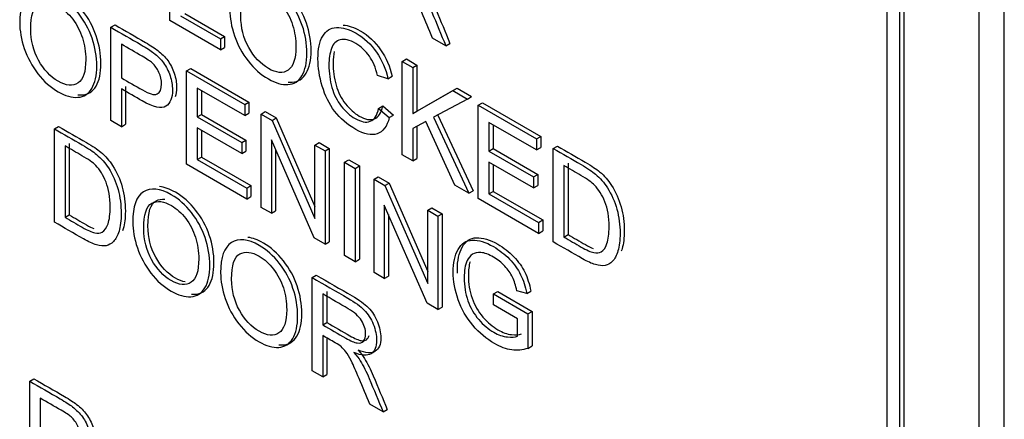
# Model space of a CAD drawing. Header units: inches. Extents: x 2 to 538, y -2 to 358.
# Tile 74 of 117: x 457.428 to 458.261, y 303.708 to 304.046. Entities that reach past the tile are written whole.
import ezdxf

# ---------------------------------------------------------------- set-up
doc = ezdxf.new("R2010")
doc.units = ezdxf.units.IN
doc.header["$MEASUREMENT"] = 0
doc.layers.add('Default', color=7, linetype='Continuous')
doc.layers.add('LAB30004', color=7, linetype='Continuous')

# ---------------------------------------------------------------- blocks, each defined once
blk = doc.blocks.new('SE6')
at = {"layer": 'LAB30004', "color": 7, "linetype": 'Continuous'}
for p, q in [((458.26095, 302.67311), (458.26095, 304.51023)), ((458.23974, 302.66086), (458.23974, 304.49798)), ((458.16195, 302.87724), (458.16195, 304.36326)), ((458.1761, 302.87315), (458.1761, 304.35918)), ((458.17256, 302.87111), (458.17256, 304.35714)), ((457.55479, 304.04525), (457.55479, 304.12427)), ((457.56734, 304.0514), (457.60103, 304.03194)), ((457.59749, 304.0206), (457.55479, 304.04525)), ((457.5638, 304.04935), (457.59749, 304.0299)), ((457.50479, 304.03963), (457.50833, 304.04167)), ((457.50479, 303.96061), (457.50479, 304.03963)), ((457.59749, 304.0299), (457.60103, 304.03194)), ((457.59749, 304.0299), (457.59749, 304.0206)), ((457.60103, 304.03194), (457.60103, 304.02264)), ((457.78829, 304.024), (457.77696, 304.03054)), ((457.78829, 304.024), (457.79183, 304.02604)), ((457.51376, 304.0252), (457.51376, 303.99681)), ((457.59749, 304.0206), (457.60103, 304.02264)), ((457.75139, 304.01076), (457.75493, 304.01281)), ((457.75139, 303.93174), (457.75139, 304.01076)), ((457.75139, 304.01076), (457.76036, 304.00559)), ((457.75493, 304.01281), (457.7639, 304.00763)), ((457.56885, 304.00264), (457.57239, 304.00469)), ((457.56885, 303.92362), (457.56885, 304.00264)), ((457.56885, 304.00264), (457.61817, 303.97417)), ((457.57239, 304.00469), (457.6217, 303.97622)), ((457.76036, 304.00559), (457.7639, 304.00763)), ((457.76036, 304.00559), (457.76036, 303.96668)), ((457.7639, 304.00763), (457.7639, 303.96872)), ((457.73933, 303.99607), (457.73049, 303.99875)), ((457.73933, 303.99607), (457.74286, 303.99811)), ((457.51376, 303.9875), (457.51376, 303.95543)), ((457.5173, 303.98954), (457.5173, 303.95747)), ((457.61817, 303.96492), (457.57787, 303.98819)), ((457.57787, 303.98819), (457.57787, 303.96384)), ((457.58141, 303.98614), (457.58141, 303.96588)), ((457.76036, 303.96668), (457.79433, 303.98598)), ((457.7639, 303.96872), (457.79786, 303.98802)), ((457.79433, 303.98598), (457.79786, 303.98802)), ((457.79433, 303.98598), (457.80662, 303.97888)), ((457.79786, 303.98802), (457.81016, 303.98092)), ((457.61817, 303.97417), (457.6217, 303.97622)), ((457.6217, 303.97622), (457.6217, 303.96696)), ((457.80662, 303.97888), (457.77789, 303.96345)), ((457.80662, 303.97888), (457.81016, 303.98092)), ((457.81577, 303.97359), (457.81931, 303.97563)), ((457.81931, 303.97563), (457.86862, 303.94717)), ((457.61817, 303.97417), (457.61817, 303.96492)), ((457.63201, 303.96618), (457.63554, 303.96822)), ((457.63554, 303.96822), (457.64479, 303.96289)), ((457.73145, 303.97096), (457.73498, 303.97301)), ((457.73145, 303.97096), (457.74046, 303.96313)), ((457.73498, 303.97301), (457.744, 303.96517)), ((457.76036, 303.96668), (457.7639, 303.96872)), ((457.81577, 303.89457), (457.81577, 303.97359)), ((457.81577, 303.97359), (457.86508, 303.94512)), ((457.51376, 303.95543), (457.50479, 303.96061)), ((457.57787, 303.96384), (457.58141, 303.96588)), ((457.57787, 303.96384), (457.61562, 303.94205)), ((457.58141, 303.96588), (457.61915, 303.94409)), ((457.61817, 303.96492), (457.6217, 303.96696)), ((457.63201, 303.88716), (457.63201, 303.96618)), ((457.63201, 303.96618), (457.64125, 303.96085)), ((457.64125, 303.96085), (457.64479, 303.96289)), ((457.64125, 303.96085), (457.67745, 303.8778)), ((457.64479, 303.96289), (457.67745, 303.88796)), ((457.74046, 303.96313), (457.744, 303.96517)), ((457.77152, 303.95998), (457.76036, 303.95401)), ((457.79597, 303.90601), (457.77152, 303.95998)), ((457.77789, 303.96345), (457.8079, 303.89912)), ((457.78148, 303.96537), (457.81143, 303.90116)), ((457.86508, 303.93587), (457.82479, 303.95914)), ((457.82479, 303.95914), (457.82479, 303.93485)), ((457.45701, 303.95371), (457.46054, 303.95575)), ((457.45701, 303.87469), (457.45701, 303.95371)), ((457.51376, 303.95543), (457.5173, 303.95747)), ((457.61562, 303.9328), (457.57787, 303.95459)), ((457.57787, 303.95459), (457.57787, 303.92772)), ((457.58141, 303.95255), (457.58141, 303.92977)), ((457.76036, 303.95401), (457.76036, 303.92656)), ((457.7639, 303.9559), (457.7639, 303.92861)), ((457.82832, 303.95709), (457.82832, 303.93689)), ((457.61562, 303.94205), (457.61915, 303.94409)), ((457.61562, 303.94205), (457.61562, 303.9328)), ((457.61915, 303.94409), (457.61915, 303.93484)), ((457.67681, 303.86129), (457.64066, 303.94431)), ((457.64066, 303.94431), (457.64066, 303.88217)), ((457.86508, 303.94512), (457.86862, 303.94717)), ((457.86508, 303.94512), (457.86508, 303.93587)), ((457.86862, 303.94717), (457.86862, 303.93791)), ((457.46602, 303.9392), (457.46602, 303.87874)), ((457.46956, 303.94124), (457.46956, 303.88078)), ((457.61562, 303.9328), (457.61915, 303.93484)), ((457.64419, 303.93619), (457.64419, 303.88421)), ((457.67745, 303.93995), (457.68098, 303.94199)), ((457.67745, 303.8778), (457.67745, 303.93995)), ((457.67745, 303.93995), (457.6861, 303.93495)), ((457.68098, 303.94199), (457.68963, 303.93699)), ((457.6861, 303.93495), (457.68963, 303.93699)), ((457.6861, 303.93495), (457.6861, 303.85593)), ((457.68963, 303.93699), (457.68963, 303.85797)), ((457.82479, 303.93485), (457.82832, 303.93689)), ((457.82479, 303.93485), (457.86253, 303.91305)), ((457.82832, 303.93689), (457.86607, 303.91509)), ((457.86508, 303.93587), (457.86862, 303.93791)), ((457.87924, 303.93695), (457.88278, 303.93899)), ((457.87924, 303.85793), (457.87924, 303.93695)), ((457.57787, 303.92772), (457.58141, 303.92977)), ((457.57787, 303.92772), (457.61976, 303.90354)), ((457.58141, 303.92977), (457.62329, 303.90558)), ((457.70267, 303.92538), (457.70621, 303.92743)), ((457.70267, 303.84636), (457.70267, 303.92538)), ((457.70267, 303.92538), (457.71164, 303.92021)), ((457.70621, 303.92743), (457.71518, 303.92225)), ((457.76036, 303.92656), (457.75139, 303.93174)), ((457.76036, 303.92656), (457.7639, 303.92861)), ((457.86253, 303.90375), (457.82479, 303.92554)), ((457.82479, 303.92554), (457.82479, 303.89867)), ((457.61976, 303.89423), (457.56885, 303.92362)), ((457.71164, 303.92021), (457.71518, 303.92225)), ((457.71164, 303.92021), (457.71164, 303.84118)), ((457.71518, 303.92225), (457.71518, 303.84323)), ((457.82832, 303.9235), (457.82832, 303.90071)), ((457.88821, 303.92252), (457.88821, 303.86205)), ((457.89175, 303.92456), (457.89175, 303.8641)), ((457.72753, 303.91103), (457.73107, 303.91307)), ((457.72753, 303.83201), (457.72753, 303.91103)), ((457.72753, 303.91103), (457.73682, 303.90567)), ((457.73107, 303.91307), (457.74036, 303.90771)), ((457.86253, 303.91305), (457.86607, 303.91509)), ((457.86253, 303.91305), (457.86253, 303.90375)), ((457.86607, 303.91509), (457.86607, 303.90579)), ((457.61976, 303.90354), (457.62329, 303.90558)), ((457.61976, 303.90354), (457.61976, 303.89423)), ((457.62329, 303.90558), (457.62329, 303.89627)), ((457.73682, 303.90567), (457.74036, 303.90771)), ((457.73682, 303.90567), (457.77302, 303.82263)), ((457.74036, 303.90771), (457.77302, 303.83278)), ((457.8079, 303.89912), (457.79597, 303.90601)), ((457.8079, 303.89912), (457.81143, 303.90116)), ((457.82479, 303.89867), (457.82832, 303.90071)), ((457.82832, 303.90071), (457.87026, 303.8765)), ((457.86253, 303.90375), (457.86607, 303.90579)), ((457.61976, 303.89423), (457.62329, 303.89627)), ((457.86672, 303.86516), (457.81577, 303.89457)), ((457.82479, 303.89867), (457.86672, 303.87446)), ((457.64066, 303.88217), (457.63201, 303.88716)), ((457.64066, 303.88217), (457.64419, 303.88421)), ((457.77238, 303.80612), (457.73623, 303.88913)), ((457.73623, 303.88913), (457.73623, 303.82699)), ((457.77302, 303.88477), (457.77655, 303.88681)), ((457.77302, 303.82263), (457.77302, 303.88477)), ((457.77302, 303.88477), (457.78167, 303.87978)), ((457.77655, 303.88681), (457.78521, 303.88182)), ((457.46602, 303.87874), (457.46956, 303.88078)), ((457.73976, 303.88101), (457.73976, 303.82903)), ((457.78167, 303.87978), (457.78521, 303.88182)), ((457.78167, 303.87978), (457.78167, 303.80075)), ((457.78521, 303.88182), (457.78521, 303.8028)), ((457.86672, 303.87446), (457.87026, 303.8765)), ((457.87026, 303.8765), (457.87026, 303.8672)), ((457.86672, 303.87446), (457.86672, 303.86516)), ((457.86672, 303.86516), (457.87026, 303.8672)), ((457.6861, 303.85593), (457.67681, 303.86129)), ((457.88821, 303.86205), (457.89175, 303.8641)), ((457.6861, 303.85593), (457.68963, 303.85797)), ((457.71164, 303.84118), (457.70267, 303.84636)), ((457.71164, 303.84118), (457.71518, 303.84323)), ((457.6751, 303.82779), (457.67864, 303.82984)), ((457.6751, 303.74877), (457.6751, 303.82779)), ((457.73623, 303.82699), (457.72753, 303.83201)), ((457.73623, 303.82699), (457.73976, 303.82903)), ((457.68412, 303.81386), (457.68412, 303.78773)), ((457.68765, 303.8159), (457.68765, 303.78977)), ((457.82875, 303.81385), (457.83229, 303.81589)), ((457.82875, 303.80454), (457.82875, 303.81385)), ((457.82875, 303.81385), (457.8578, 303.79707)), ((457.83229, 303.81589), (457.86133, 303.79912)), ((457.85675, 303.81429), (457.84851, 303.81647)), ((457.85675, 303.81429), (457.86029, 303.81633)), ((457.78167, 303.80075), (457.77238, 303.80612)), ((457.78167, 303.80075), (457.78521, 303.8028)), ((457.84883, 303.79295), (457.82875, 303.80454)), ((457.84883, 303.77817), (457.84883, 303.79295)), ((457.8578, 303.79707), (457.86133, 303.79912)), ((457.8578, 303.79707), (457.8578, 303.76779)), ((457.86133, 303.79912), (457.86133, 303.76983)), ((457.68412, 303.78773), (457.68765, 303.78977)), ((457.68412, 303.77864), (457.68412, 303.74357)), ((457.68765, 303.77659), (457.68765, 303.74561)), ((457.8578, 303.76779), (457.86133, 303.76983)), ((457.43611, 303.74002), (457.43964, 303.74207)), ((457.68412, 303.74357), (457.6751, 303.74877)), ((457.68412, 303.74357), (457.68765, 303.74561)), ((457.43611, 303.661), (457.43611, 303.74002)), ((457.44512, 303.72557), (457.44512, 303.69718)), ((457.73525, 303.71405), (457.72396, 303.72057)), ((457.73525, 303.71405), (457.73879, 303.71609))]:
    blk.add_line(p, q, dxfattribs=at)
for points, knots in [([(457.60555, 304.05443), (457.60555, 304.06747), (457.6086, 304.07596), (457.61466, 304.07987), (457.62074, 304.08381), (457.62859, 304.08298), (457.64448, 304.0738), (457.65017, 304.06878), (457.65523, 304.06234), (457.66026, 304.05593), (457.66411, 304.04891), (457.66679, 304.04115), (457.66949, 304.03337), (457.67075, 304.02556), (457.67075, 304.00969), (457.66934, 304.00335), (457.66379, 303.99394), (457.65983, 303.99144), (457.65473, 303.99113), (457.64959, 303.99081), (457.64407, 303.99244), (457.63173, 303.99957), (457.626, 304.00461), (457.62094, 304.01116), (457.61591, 304.01768), (457.61206, 304.02475), (457.60942, 304.03248), (457.60679, 304.04018), (457.60555, 304.04749), (457.60555, 304.05443)], [0, 0, 0, 0, 0.133276, 0.133276, 0.133276, 0.256498, 0.256498, 0.337089, 0.337089, 0.337089, 0.417188, 0.417188, 0.417188, 0.50216, 0.50216, 0.588265, 0.588265, 0.67437, 0.67437, 0.67437, 0.752811, 0.752811, 0.837889, 0.837889, 0.837889, 0.91829, 0.91829, 0.91829, 1, 1, 1, 1]), ([(457.65486, 303.99324), (457.65601, 303.99312), (457.65715, 303.9931), (457.65826, 303.99317), (457.66336, 303.99348), (457.66732, 303.99598), (457.67288, 304.00539), (457.67429, 304.01173), (457.67429, 304.02761), (457.67302, 304.03541), (457.67033, 304.04319), (457.66764, 304.05095), (457.6638, 304.05797), (457.65876, 304.06438), (457.65371, 304.07082), (457.64802, 304.07584), (457.6369, 304.08226), (457.63251, 304.08386), (457.62857, 304.08426)], [0.3085656, 0.3085656, 0.3085656, 0.3085656, 0.32563, 0.32563, 0.32563, 0.4117349, 0.4117349, 0.4978399, 0.4978399, 0.5828118, 0.5828118, 0.5828118, 0.6629108, 0.6629108, 0.6629108, 0.7435016, 0.7435016, 0.8054979, 0.8054979, 0.8054979, 0.8054979]), ([(457.77696, 304.03054), (457.77395, 304.03775), (457.77095, 304.04495), (457.76794, 304.05215), (457.76533, 304.05841), (457.76312, 304.0633), (457.76139, 304.06682), (457.75967, 304.07031), (457.75815, 304.073), (457.75683, 304.07476), (457.7555, 304.07654), (457.7541, 304.07802), (457.75269, 304.0792), (457.75164, 304.08008), (457.75, 304.08112), (457.74764, 304.08249), (457.74414, 304.0845), (457.74065, 304.08652), (457.73716, 304.08853)], [0, 0, 0, 0, 0.306556, 0.306556, 0.306556, 0.515835, 0.515835, 0.515835, 0.634196, 0.634196, 0.634196, 0.716772, 0.716772, 0.716772, 0.809186, 0.809186, 0.809186, 1, 1, 1, 1]), ([(457.76706, 304.0763), (457.76943, 304.07357), (457.77125, 304.0712), (457.77248, 304.06923), (457.77518, 304.06491), (457.77762, 304.05995), (457.77999, 304.05438), (457.784, 304.04494), (457.78788, 304.03548), (457.79183, 304.02604)], [0, 0, 0, 0, 0.159232, 0.159232, 0.159232, 0.452828, 0.452828, 0.452828, 1, 1, 1, 1]), ([(457.42766, 304.04363), (457.42766, 304.05667), (457.43071, 304.06516), (457.43681, 304.06905), (457.44289, 304.07292), (457.4507, 304.07218), (457.46664, 304.06297), (457.47228, 304.05793), (457.48239, 304.04515), (457.48626, 304.03808), (457.4889, 304.0303), (457.49153, 304.02254), (457.49291, 304.01474), (457.49291, 303.99886), (457.4915, 303.99252), (457.48872, 303.98782), (457.48591, 303.98307), (457.48198, 303.98061), (457.47684, 303.98033), (457.47173, 303.98004), (457.46623, 303.98156), (457.45389, 303.98869), (457.44815, 303.99379), (457.4431, 304.00033), (457.43803, 304.00689), (457.43417, 304.01395), (457.42898, 304.02935), (457.42766, 304.03669), (457.42766, 304.04363)], [0, 0, 0, 0, 0.133384, 0.133384, 0.133384, 0.255877, 0.255877, 0.336571, 0.336571, 0.417265, 0.417265, 0.417265, 0.504861, 0.504861, 0.593624, 0.593624, 0.593624, 0.674429, 0.674429, 0.674429, 0.752815, 0.752815, 0.837835, 0.837835, 0.837835, 0.918917, 0.918917, 1, 1, 1, 1]), ([(457.47699, 303.98244), (457.47813, 303.98233), (457.47926, 303.9823), (457.48037, 303.98237), (457.48552, 303.98266), (457.48945, 303.98511), (457.49225, 303.98986), (457.49503, 303.99456), (457.49644, 304.0009), (457.49644, 304.01678), (457.49507, 304.02459), (457.49244, 304.03234), (457.4898, 304.04012), (457.48593, 304.04719), (457.47582, 304.05997), (457.47017, 304.06502), (457.459, 304.07147), (457.45461, 304.07304), (457.45068, 304.07342)], [0.3085508, 0.3085508, 0.3085508, 0.3085508, 0.3255711, 0.3255711, 0.3255711, 0.4063756, 0.4063756, 0.4063756, 0.4951391, 0.4951391, 0.5827347, 0.5827347, 0.5827347, 0.663429, 0.663429, 0.7441234, 0.7441234, 0.8058791, 0.8058791, 0.8058791, 0.8058791]), ([(457.61484, 304.04886), (457.61484, 304.03934), (457.61707, 304.03053), (457.62149, 304.02257), (457.62593, 304.01456), (457.63142, 304.00864), (457.64489, 304.00085), (457.65049, 304.00035), (457.65924, 304.00635), (457.66142, 304.01292), (457.66142, 304.02948), (457.66051, 304.03558), (457.65864, 304.04144), (457.65677, 304.04733), (457.654, 304.05259), (457.6504, 304.05735), (457.64679, 304.06212), (457.64275, 304.06571), (457.63187, 304.07199), (457.62636, 304.07265), (457.62176, 304.0702), (457.61719, 304.06777), (457.61484, 304.06068), (457.61484, 304.04886)], [0, 0, 0, 0, 0.12936, 0.12936, 0.12936, 0.25362, 0.25362, 0.379572, 0.379572, 0.505523, 0.505523, 0.58514, 0.58514, 0.58514, 0.664225, 0.664225, 0.664225, 0.743181, 0.743181, 0.854837, 0.854837, 0.854837, 1, 1, 1, 1]), ([(457.76353, 304.07426), (457.76589, 304.07153), (457.76771, 304.06916), (457.76894, 304.06719), (457.77164, 304.06286), (457.77409, 304.05791), (457.77646, 304.05234), (457.78047, 304.0429), (457.78435, 304.03344), (457.78829, 304.024)], [0, 0, 0, 0, 0.159232, 0.159232, 0.159232, 0.452828, 0.452828, 0.452828, 1, 1, 1, 1]), ([(457.437, 304.03797), (457.437, 304.02851), (457.43923, 304.0197), (457.44806, 304.00367), (457.45357, 303.99781), (457.467, 303.99005), (457.4726, 303.98955), (457.47702, 303.99252), (457.48141, 303.99548), (457.48357, 304.00209), (457.48357, 304.0186), (457.48266, 304.02475), (457.48075, 304.03064), (457.47885, 304.0365), (457.47615, 304.04176), (457.47251, 304.04649), (457.46888, 304.05121), (457.46486, 304.0549), (457.45398, 304.06119), (457.44851, 304.06177), (457.44392, 304.05937), (457.43929, 304.05697), (457.437, 304.04986), (457.437, 304.03797)], [0, 0, 0, 0, 0.118878, 0.118878, 0.237755, 0.237755, 0.359076, 0.359076, 0.359076, 0.49807, 0.49807, 0.585211, 0.585211, 0.585211, 0.664118, 0.664118, 0.664118, 0.742971, 0.742971, 0.85448, 0.85448, 0.85448, 1, 1, 1, 1]), ([(457.50479, 304.03963), (457.51338, 304.03467), (457.52197, 304.02971), (457.53056, 304.02475), (457.53512, 304.02212), (457.53858, 304.01986), (457.54099, 304.01794), (457.54434, 304.01528), (457.54714, 304.01255), (457.54941, 304.0094), (457.55167, 304.00628), (457.55351, 304.00267), (457.55488, 303.99862), (457.55625, 303.99455), (457.55697, 303.99053), (457.55697, 303.97991), (457.55515, 303.97528), (457.55142, 303.97275), (457.54773, 303.97026), (457.54104, 303.97176), (457.53134, 303.97736), (457.52548, 303.98074), (457.51962, 303.98412), (457.51376, 303.9875)], [0, 0, 0, 0, 0.216665, 0.216665, 0.216665, 0.304627, 0.304627, 0.304627, 0.380921, 0.380921, 0.380921, 0.453769, 0.453769, 0.453769, 0.533381, 0.533381, 0.671087, 0.671087, 0.671087, 0.852241, 0.852241, 0.852241, 1, 1, 1, 1]), ([(457.50833, 304.04167), (457.51692, 304.03671), (457.52551, 304.03175), (457.5341, 304.02679), (457.53865, 304.02416), (457.54211, 304.0219), (457.54453, 304.01998), (457.54788, 304.01732), (457.55067, 304.0146), (457.55295, 304.01144), (457.5552, 304.00832), (457.55705, 304.00471), (457.55841, 304.00066), (457.55979, 303.99659), (457.56051, 303.99257), (457.56051, 303.98553), (457.56011, 303.98284), (457.5593, 303.98061)], [0, 0, 0, 0, 0.2166651, 0.2166651, 0.2166651, 0.3046267, 0.3046267, 0.3046267, 0.3809214, 0.3809214, 0.3809214, 0.453769, 0.453769, 0.453769, 0.5333807, 0.5333807, 0.5978328, 0.5978328, 0.5978328, 0.5978328]), ([(457.74046, 303.96313), (457.73855, 303.95567), (457.73514, 303.95112), (457.7253, 303.94775), (457.71929, 303.94901), (457.70481, 303.95737), (457.69885, 303.9625), (457.6942, 303.96865), (457.68959, 303.97476), (457.6861, 303.9818), (457.68127, 303.99773), (457.68009, 304.00545), (457.68009, 304.02123), (457.68145, 304.02759), (457.68414, 304.03219), (457.68682, 304.03677), (457.69074, 304.03916), (457.70076, 304.03968), (457.70632, 304.0381), (457.71915, 304.03069), (457.72494, 304.0253), (457.72958, 304.01862), (457.73426, 304.01191), (457.7375, 304.00438), (457.73933, 303.99607)], [0, 0, 0, 0, 0.104337, 0.104337, 0.208675, 0.208675, 0.317025, 0.317025, 0.317025, 0.414112, 0.414112, 0.511199, 0.511199, 0.616377, 0.616377, 0.616377, 0.707613, 0.707613, 0.79885, 0.79885, 0.902528, 0.902528, 0.902528, 1, 1, 1, 1]), ([(457.70128, 304.04147), (457.70575, 304.04128), (457.71063, 304.03969), (457.72269, 304.03273), (457.72847, 304.02734), (457.73312, 304.02067), (457.73779, 304.01395), (457.74104, 304.00642), (457.74286, 303.99811)], [0.7195209, 0.7195209, 0.7195209, 0.7195209, 0.79885, 0.79885, 0.9025279, 0.9025279, 0.9025279, 1, 1, 1, 1]), ([(457.73049, 303.99875), (457.7289, 304.0054), (457.72662, 304.01092), (457.72357, 304.01531), (457.72057, 304.01963), (457.71674, 304.02315), (457.71219, 304.02583), (457.70691, 304.02894), (457.70254, 304.02993), (457.69898, 304.02903), (457.69545, 304.02815), (457.69297, 304.02572), (457.69152, 304.02162), (457.69008, 304.01757), (457.68938, 304.01292), (457.68938, 304.00099), (457.69024, 303.9946), (457.69361, 303.98266), (457.69625, 303.97741), (457.69985, 303.97286), (457.70343, 303.96833), (457.70727, 303.96484), (457.71651, 303.9595), (457.72079, 303.95871), (457.72435, 303.96003), (457.72787, 303.96133), (457.73022, 303.96505), (457.73145, 303.97096)], [0, 0, 0, 0, 0.097161, 0.097161, 0.097161, 0.186779, 0.186779, 0.186779, 0.290478, 0.290478, 0.290478, 0.385511, 0.385511, 0.385511, 0.471658, 0.471658, 0.583041, 0.583041, 0.694423, 0.694423, 0.694423, 0.782104, 0.782104, 0.887893, 0.887893, 0.887893, 1, 1, 1, 1]), ([(457.51376, 303.99681), (457.51967, 303.9934), (457.52557, 303.98999), (457.53147, 303.98658), (457.53735, 303.98319), (457.54149, 303.98206), (457.54395, 303.98316), (457.54643, 303.98428), (457.54768, 303.98711), (457.54768, 303.99499), (457.54695, 303.99825), (457.54404, 304.00467), (457.54213, 304.00735), (457.53976, 304.00945), (457.53821, 304.01083), (457.53543, 304.01263), (457.53129, 304.01508), (457.52545, 304.01853), (457.5196, 304.02183), (457.51376, 304.0252)], [0, 0, 0, 0, 0.215467, 0.215467, 0.215467, 0.375656, 0.375656, 0.375656, 0.501285, 0.501285, 0.592258, 0.592258, 0.68323, 0.68323, 0.68323, 0.786747, 0.786747, 0.786747, 1, 1, 1, 1]), ([(457.69378, 304.01904), (457.6932, 304.01618), (457.69291, 304.01308), (457.69291, 304.00303), (457.69378, 303.99664), (457.69715, 303.9847), (457.69979, 303.97945), (457.70339, 303.9749), (457.70697, 303.97037), (457.71081, 303.96688), (457.72005, 303.96154), (457.72433, 303.96076), (457.72788, 303.96207), (457.73141, 303.96337), (457.73375, 303.96709), (457.73498, 303.97301)], [0.4166472, 0.4166472, 0.4166472, 0.4166472, 0.4716582, 0.4716582, 0.5830407, 0.5830407, 0.6944233, 0.6944233, 0.6944233, 0.782104, 0.782104, 0.8878926, 0.8878926, 0.8878926, 1, 1, 1, 1]), ([(457.45701, 303.95371), (457.46485, 303.94918), (457.4727, 303.94465), (457.48055, 303.94012), (457.48587, 303.93705), (457.48993, 303.93429), (457.49275, 303.93192), (457.49667, 303.92863), (457.49999, 303.9248), (457.50277, 303.92051), (457.50641, 303.91489), (457.50909, 303.90881), (457.51087, 303.90232), (457.51266, 303.89577), (457.51356, 303.88899), (457.51356, 303.87595), (457.51292, 303.87101), (457.51174, 303.86707), (457.51055, 303.86311), (457.50896, 303.86021), (457.50705, 303.85826), (457.50515, 303.85633), (457.50308, 303.85513), (457.50081, 303.85471), (457.49854, 303.85429), (457.49584, 303.85448), (457.48947, 303.85637), (457.48583, 303.85805), (457.48168, 303.86044), (457.47346, 303.86519), (457.46523, 303.86994), (457.45701, 303.87469)], [0, 0, 0, 0, 0.150351, 0.150351, 0.150351, 0.228696, 0.228696, 0.228696, 0.300526, 0.300526, 0.300526, 0.39248, 0.39248, 0.39248, 0.497203, 0.497203, 0.587752, 0.587752, 0.587752, 0.658469, 0.658469, 0.658469, 0.714915, 0.714915, 0.714915, 0.778657, 0.778657, 0.842399, 0.842399, 0.842399, 1, 1, 1, 1]), ([(457.46054, 303.95575), (457.46839, 303.95122), (457.47624, 303.94669), (457.48408, 303.94216), (457.48941, 303.93909), (457.49346, 303.93633), (457.49628, 303.93396), (457.50021, 303.93067), (457.50352, 303.92684), (457.5063, 303.92255), (457.50994, 303.91694), (457.51263, 303.91085), (457.51441, 303.90436), (457.5162, 303.89781), (457.51709, 303.89103), (457.51709, 303.87799), (457.51645, 303.87305), (457.51527, 303.86911), (457.51507, 303.86844), (457.51486, 303.86779), (457.51463, 303.86718)], [0, 0, 0, 0, 0.1503508, 0.1503508, 0.1503508, 0.2286956, 0.2286956, 0.2286956, 0.3005259, 0.3005259, 0.3005259, 0.3924803, 0.3924803, 0.3924803, 0.4972027, 0.4972027, 0.5877521, 0.5877521, 0.5877521, 0.5997768, 0.5997768, 0.5997768, 0.5997768]), ([(457.46602, 303.87874), (457.47089, 303.87593), (457.47577, 303.87311), (457.48064, 303.8703), (457.48514, 303.8677), (457.4887, 303.86612), (457.49125, 303.86565), (457.49382, 303.86517), (457.49589, 303.86528), (457.49739, 303.8662), (457.4995, 303.86749), (457.50122, 303.86983), (457.50245, 303.87332), (457.50366, 303.87677), (457.50422, 303.88155), (457.50422, 303.8958), (457.50304, 303.90285), (457.50072, 303.9086), (457.49836, 303.91444), (457.49548, 303.91904), (457.49211, 303.92256), (457.48972, 303.92506), (457.48578, 303.92779), (457.48036, 303.93092), (457.47558, 303.93368), (457.4708, 303.93644), (457.46602, 303.9392)], [0, 0, 0, 0, 0.131525, 0.131525, 0.131525, 0.228073, 0.228073, 0.228073, 0.292557, 0.292557, 0.292557, 0.383825, 0.383825, 0.383825, 0.499024, 0.499024, 0.657676, 0.657676, 0.657676, 0.76397, 0.76397, 0.76397, 0.870903, 0.870903, 0.870903, 1, 1, 1, 1]), ([(457.87924, 303.93695), (457.88709, 303.93242), (457.89494, 303.92789), (457.90278, 303.92336), (457.90811, 303.92028), (457.91216, 303.91757), (457.91494, 303.91523), (457.9189, 303.9119), (457.92223, 303.90808), (457.925, 303.90375), (457.92859, 303.89814), (457.93129, 303.89208), (457.93311, 303.88556), (457.93492, 303.87906), (457.93575, 303.87231), (457.93575, 303.85927), (457.93516, 303.85425), (457.93397, 303.8503), (457.93279, 303.84635), (457.9312, 303.84344), (457.92928, 303.8415), (457.92739, 303.83957), (457.92532, 303.83837), (457.92305, 303.83795), (457.9208, 303.83753), (457.91535, 303.83803), (457.90807, 303.84129), (457.90392, 303.84368), (457.8957, 303.84843), (457.88747, 303.85318), (457.87924, 303.85793)], [0, 0, 0, 0, 0.150371, 0.150371, 0.150371, 0.228413, 0.228413, 0.228413, 0.300667, 0.300667, 0.300667, 0.392561, 0.392561, 0.392561, 0.49805, 0.49805, 0.587795, 0.587795, 0.587795, 0.658522, 0.658522, 0.658522, 0.714974, 0.714974, 0.714974, 0.778673, 0.842373, 0.842373, 0.842373, 1, 1, 1, 1]), ([(457.88278, 303.93899), (457.89063, 303.93446), (457.89847, 303.92993), (457.90632, 303.9254), (457.91165, 303.92232), (457.9157, 303.91962), (457.91848, 303.91728), (457.92244, 303.91394), (457.92576, 303.91013), (457.92854, 303.90579), (457.93213, 303.90018), (457.93482, 303.89412), (457.93664, 303.8876), (457.93846, 303.8811), (457.93928, 303.87435), (457.93928, 303.86131), (457.93869, 303.85629), (457.93751, 303.85235), (457.93728, 303.85157), (457.93703, 303.85083), (457.93676, 303.85014)], [0, 0, 0, 0, 0.1503707, 0.1503707, 0.1503707, 0.2284131, 0.2284131, 0.2284131, 0.3006665, 0.3006665, 0.3006665, 0.3925608, 0.3925608, 0.3925608, 0.4980502, 0.4980502, 0.5877949, 0.5877949, 0.5877949, 0.6016761, 0.6016761, 0.6016761, 0.6016761]), ([(457.88821, 303.86205), (457.8931, 303.85923), (457.89799, 303.85641), (457.90288, 303.85359), (457.90738, 303.85099), (457.91093, 303.84941), (457.91348, 303.84888), (457.91605, 303.84836), (457.91808, 303.8486), (457.91963, 303.84944), (457.92183, 303.85063), (457.92346, 303.85306), (457.92464, 303.85659), (457.92581, 303.86008), (457.92646, 303.86479), (457.92646, 303.87904), (457.92528, 303.88608), (457.92291, 303.89192), (457.92057, 303.89767), (457.91772, 303.90233), (457.91435, 303.9058), (457.91195, 303.90827), (457.90802, 303.91108), (457.9026, 303.91421), (457.89781, 303.91698), (457.89301, 303.91975), (457.88821, 303.92252)], [0, 0, 0, 0, 0.131848, 0.131848, 0.131848, 0.228246, 0.228246, 0.228246, 0.292656, 0.292656, 0.292656, 0.383802, 0.383802, 0.383802, 0.499158, 0.499158, 0.658026, 0.658026, 0.658026, 0.76369, 0.76369, 0.76369, 0.870593, 0.870593, 0.870593, 1, 1, 1, 1]), ([(457.52335, 303.87482), (457.52335, 303.88791), (457.5264, 303.8964), (457.53245, 303.90032), (457.53853, 303.90425), (457.54639, 303.90337), (457.55599, 303.89788), (457.56228, 303.89428), (457.56797, 303.88918), (457.57808, 303.8764), (457.58195, 303.86928), (457.58723, 303.85382), (457.58855, 303.84601), (457.58855, 303.83008), (457.58714, 303.82375), (457.58158, 303.81433), (457.57762, 303.81184), (457.57252, 303.81157), (457.56737, 303.81131), (457.56187, 303.81284), (457.54953, 303.81996), (457.54379, 303.82506), (457.53874, 303.83155), (457.53366, 303.83807), (457.52986, 303.8452), (457.52467, 303.8606), (457.52335, 303.86794), (457.52335, 303.87482)], [0, 0, 0, 0, 0.13347, 0.13347, 0.13347, 0.254653, 0.254653, 0.254653, 0.33796, 0.33796, 0.421266, 0.421266, 0.504572, 0.504572, 0.589544, 0.589544, 0.674517, 0.674517, 0.674517, 0.75295, 0.75295, 0.838021, 0.838021, 0.838021, 0.91901, 0.91901, 1, 1, 1, 1]), ([(457.57302, 303.81366), (457.57405, 303.81358), (457.57506, 303.81356), (457.57606, 303.81362), (457.58116, 303.81388), (457.58512, 303.81638), (457.59067, 303.82579), (457.59208, 303.83212), (457.59208, 303.84805), (457.59076, 303.85586), (457.58548, 303.87132), (457.58161, 303.87844), (457.5715, 303.89122), (457.56581, 303.89633), (457.55953, 303.89992), (457.55455, 303.90277), (457.55004, 303.90437), (457.546, 303.90472)], [0.3102961, 0.3102961, 0.3102961, 0.3102961, 0.3254834, 0.3254834, 0.3254834, 0.4104557, 0.4104557, 0.495428, 0.495428, 0.5787342, 0.5787342, 0.6620404, 0.6620404, 0.7453466, 0.7453466, 0.7453466, 0.8081657, 0.8081657, 0.8081657, 0.8081657]), ([(457.53263, 303.86925), (457.53263, 303.85973), (457.53487, 303.85098), (457.5437, 303.83494), (457.54921, 303.82903), (457.5559, 303.82522), (457.56268, 303.82135), (457.56829, 303.8208), (457.57703, 303.82679), (457.57921, 303.83331), (457.57921, 303.84988), (457.5783, 303.85603), (457.57457, 303.86775), (457.57179, 303.87304), (457.5646, 303.88245), (457.56055, 303.8861), (457.55604, 303.88876), (457.54966, 303.89251), (457.54415, 303.89304), (457.53956, 303.89065), (457.53493, 303.88824), (457.53263, 303.88113), (457.53263, 303.86925)], [0, 0, 0, 0, 0.121847, 0.121847, 0.243694, 0.243694, 0.243694, 0.372564, 0.372564, 0.501434, 0.501434, 0.581811, 0.581811, 0.662189, 0.662189, 0.742567, 0.742567, 0.742567, 0.854518, 0.854518, 0.854518, 1, 1, 1, 1]), ([(457.53617, 303.87129), (457.53617, 303.88317), (457.53847, 303.89029), (457.54309, 303.89269), (457.54531, 303.89385), (457.54775, 303.89432), (457.5504, 303.89407)], [0, 0, 0, 0, 0.145482, 0.145482, 0.145482, 0.1996269, 0.1996269, 0.1996269, 0.1996269]), ([(457.46956, 303.88078), (457.47443, 303.87797), (457.4793, 303.87516), (457.48417, 303.87234), (457.48649, 303.87101), (457.48855, 303.86994), (457.49035, 303.86916)], [0, 0, 0, 0, 0.1315249, 0.1315249, 0.1315249, 0.1810819, 0.1810819, 0.1810819, 0.1810819]), ([(457.56771, 303.8241), (457.56518, 303.8245), (457.56242, 303.82556), (457.55944, 303.82726), (457.55274, 303.83107), (457.54723, 303.83699), (457.5384, 303.85302), (457.53617, 303.86177), (457.53617, 303.87129)], [0.6995671, 0.6995671, 0.6995671, 0.6995671, 0.7563063, 0.7563063, 0.7563063, 0.8781531, 0.8781531, 1, 1, 1, 1]), ([(457.5977, 303.83189), (457.5977, 303.84499), (457.60075, 303.85348), (457.60681, 303.85739), (457.61288, 303.86132), (457.62074, 303.86044), (457.63035, 303.85495), (457.63667, 303.85133), (457.64232, 303.84625), (457.65243, 303.83347), (457.6563, 303.82635), (457.66158, 303.81089), (457.6629, 303.80308), (457.6629, 303.78715), (457.66153, 303.78079), (457.65871, 303.77611), (457.6559, 303.77145), (457.65197, 303.76891), (457.64687, 303.76865), (457.64175, 303.76838), (457.63622, 303.76991), (457.62388, 303.77703), (457.61814, 303.78213), (457.61309, 303.78863), (457.60801, 303.79514), (457.60421, 303.80227), (457.59902, 303.81767), (457.5977, 303.82501), (457.5977, 303.83189)], [0, 0, 0, 0, 0.13347, 0.13347, 0.13347, 0.254654, 0.254654, 0.254654, 0.339082, 0.339082, 0.42351, 0.42351, 0.507937, 0.507937, 0.594054, 0.594054, 0.594054, 0.674521, 0.674521, 0.674521, 0.752952, 0.752952, 0.83802, 0.83802, 0.83802, 0.91901, 0.91901, 1, 1, 1, 1]), ([(457.64684, 303.77079), (457.64805, 303.77066), (457.64924, 303.77063), (457.65041, 303.77069), (457.65551, 303.77095), (457.65943, 303.77349), (457.66225, 303.77815), (457.66507, 303.78283), (457.66644, 303.78919), (457.66644, 303.80512), (457.66512, 303.81293), (457.65983, 303.82839), (457.65596, 303.83551), (457.64586, 303.84829), (457.64021, 303.85337), (457.63388, 303.85699), (457.6291, 303.85973), (457.62475, 303.86132), (457.62083, 303.86174)], [0.3075603, 0.3075603, 0.3075603, 0.3075603, 0.325479, 0.325479, 0.325479, 0.405946, 0.405946, 0.405946, 0.4920625, 0.4920625, 0.5764905, 0.5764905, 0.6609185, 0.6609185, 0.7453464, 0.7453464, 0.7453464, 0.8057058, 0.8057058, 0.8057058, 0.8057058]), ([(457.8578, 303.76779), (457.85338, 303.76629), (457.84878, 303.76584), (457.83931, 303.76721), (457.83449, 303.76895), (457.82279, 303.7757), (457.81668, 303.78091), (457.80567, 303.79389), (457.80152, 303.80107), (457.79874, 303.80898), (457.79598, 303.81687), (457.79451, 303.82473), (457.79451, 303.84013), (457.79592, 303.84652), (457.7987, 303.85154), (457.80149, 303.8566), (457.80548, 303.85924), (457.81072, 303.85943), (457.81597, 303.85961), (457.82197, 303.85783), (457.83371, 303.85104), (457.83822, 303.84749), (457.84218, 303.84337), (457.84618, 303.8392), (457.84933, 303.83477), (457.85161, 303.8302), (457.85389, 303.82561), (457.85557, 303.82029), (457.85675, 303.81429)], [0, 0, 0, 0, 0.080411, 0.080411, 0.160823, 0.160823, 0.268282, 0.268282, 0.375741, 0.375741, 0.375741, 0.481821, 0.481821, 0.587179, 0.587179, 0.587179, 0.686425, 0.686425, 0.686425, 0.790318, 0.790318, 0.866321, 0.866321, 0.866321, 0.931134, 0.931134, 0.931134, 1, 1, 1, 1]), ([(457.79812, 303.83153), (457.79807, 303.83252), (457.79805, 303.83351), (457.79805, 303.84217), (457.79946, 303.84856), (457.80223, 303.85358), (457.80503, 303.85864), (457.80902, 303.86129), (457.81425, 303.86147), (457.81951, 303.86165), (457.8255, 303.85987), (457.83725, 303.85308), (457.84176, 303.84954), (457.84572, 303.84541), (457.84972, 303.84124), (457.85287, 303.83681), (457.85514, 303.83224), (457.85742, 303.82766), (457.8591, 303.82233), (457.86029, 303.81633)], [0.4682455, 0.4682455, 0.4682455, 0.4682455, 0.4818207, 0.4818207, 0.5871793, 0.5871793, 0.5871793, 0.6864246, 0.6864246, 0.6864246, 0.7903184, 0.7903184, 0.8663213, 0.8663213, 0.8663213, 0.9311335, 0.9311335, 0.9311335, 1, 1, 1, 1]), ([(457.89175, 303.8641), (457.89664, 303.86127), (457.90152, 303.85845), (457.90641, 303.85563), (457.90891, 303.85419), (457.91112, 303.85306), (457.91303, 303.85225)], [0, 0, 0, 0, 0.1318476, 0.1318476, 0.1318476, 0.185359, 0.185359, 0.185359, 0.185359]), ([(457.60703, 303.8263), (457.60703, 303.81678), (457.60922, 303.80805), (457.61805, 303.79202), (457.62361, 303.78608), (457.63025, 303.78229), (457.63704, 303.77843), (457.64264, 303.77787), (457.64701, 303.78087), (457.6514, 303.78388), (457.65361, 303.79036), (457.65361, 303.80692), (457.65266, 303.8131), (457.64892, 303.82482), (457.64619, 303.83008), (457.64255, 303.83481), (457.63894, 303.8395), (457.6349, 303.84317), (457.63039, 303.84583), (457.62402, 303.84958), (457.61851, 303.85011), (457.61391, 303.84772), (457.60929, 303.84532), (457.60703, 303.83818), (457.60703, 303.8263)], [0, 0, 0, 0, 0.121796, 0.121796, 0.243592, 0.243592, 0.243592, 0.358943, 0.358943, 0.358943, 0.494678, 0.494678, 0.579337, 0.579337, 0.663996, 0.663996, 0.663996, 0.742646, 0.742646, 0.742646, 0.854601, 0.854601, 0.854601, 1, 1, 1, 1]), ([(457.84851, 303.81647), (457.84746, 303.82107), (457.84619, 303.82497), (457.84469, 303.82815), (457.84317, 303.83136), (457.841, 303.83443), (457.83817, 303.83748), (457.83537, 303.84051), (457.83221, 303.84297), (457.82461, 303.84736), (457.82105, 303.84868), (457.81805, 303.84894), (457.81506, 303.8492), (457.81259, 303.84873), (457.81076, 303.84742), (457.80892, 303.84609), (457.80749, 303.84431), (457.80644, 303.84213), (457.8046, 303.8383), (457.80384, 303.83338), (457.80384, 303.8206), (457.80489, 303.81411), (457.80699, 303.80817), (457.8091, 303.80217), (457.81213, 303.79689), (457.82014, 303.78764), (457.82438, 303.78409), (457.8328, 303.77922), (457.83663, 303.77786), (457.84036, 303.77744), (457.84407, 303.77702), (457.84687, 303.77731), (457.84883, 303.77817)], [0, 0, 0, 0, 0.068464, 0.068464, 0.068464, 0.130211, 0.130211, 0.130211, 0.200835, 0.200835, 0.285399, 0.285399, 0.285399, 0.352344, 0.352344, 0.352344, 0.412918, 0.412918, 0.412918, 0.513174, 0.513174, 0.638494, 0.638494, 0.638494, 0.738737, 0.738737, 0.83898, 0.83898, 0.92606, 0.92606, 0.92606, 1, 1, 1, 1]), ([(457.8088, 303.84111), (457.80781, 303.83784), (457.80738, 303.834), (457.80738, 303.82264), (457.80843, 303.81615), (457.81052, 303.81021), (457.81263, 303.80422), (457.81567, 303.79893), (457.82368, 303.78968), (457.82791, 303.78613), (457.83634, 303.78127), (457.84016, 303.7799), (457.8439, 303.77948), (457.84761, 303.77906), (457.85041, 303.77935), (457.85236, 303.78021)], [0.4379069, 0.4379069, 0.4379069, 0.4379069, 0.5131739, 0.5131739, 0.6384936, 0.6384936, 0.6384936, 0.738737, 0.738737, 0.8389804, 0.8389804, 0.9260604, 0.9260604, 0.9260604, 1, 1, 1, 1]), ([(457.6751, 303.82779), (457.6852, 303.82197), (457.69529, 303.81614), (457.70538, 303.81031), (457.71148, 303.80679), (457.71613, 303.80337), (457.71927, 303.80014), (457.72245, 303.79687), (457.72501, 303.79294), (457.72687, 303.78823), (457.72873, 303.78355), (457.72974, 303.779), (457.72974, 303.76907), (457.72815, 303.76531), (457.72501, 303.76328), (457.72184, 303.76125), (457.71704, 303.76158), (457.71048, 303.76431)], [0, 0, 0, 0, 0.318645, 0.318645, 0.318645, 0.466874, 0.466874, 0.466874, 0.574264, 0.574264, 0.574264, 0.685152, 0.685152, 0.829846, 0.829846, 0.829846, 1, 1, 1, 1]), ([(457.67864, 303.82984), (457.68873, 303.82401), (457.69882, 303.81818), (457.70892, 303.81235), (457.71502, 303.80883), (457.71966, 303.80541), (457.7228, 303.80218), (457.72599, 303.79891), (457.72854, 303.79498), (457.73041, 303.79027), (457.73227, 303.78559), (457.73328, 303.78105), (457.73328, 303.77111), (457.73168, 303.76735), (457.72854, 303.76533), (457.72538, 303.76329), (457.72057, 303.76362), (457.71402, 303.76635)], [0, 0, 0, 0, 0.318645, 0.318645, 0.318645, 0.466874, 0.466874, 0.466874, 0.574264, 0.574264, 0.574264, 0.685152, 0.685152, 0.829846, 0.829846, 0.829846, 1, 1, 1, 1]), ([(457.68412, 303.78773), (457.6906, 303.78399), (457.69708, 303.78025), (457.70356, 303.77651), (457.7077, 303.77411), (457.71094, 303.77272), (457.71326, 303.77238), (457.71561, 303.77203), (457.7174, 303.77251), (457.71859, 303.77404), (457.71976, 303.77555), (457.72041, 303.77751), (457.72041, 303.78381), (457.71922, 303.78755), (457.7169, 303.79131), (457.71455, 303.79511), (457.71085, 303.79843), (457.70575, 303.80137), (457.69854, 303.80554), (457.69133, 303.8097), (457.68412, 303.81386)], [0, 0, 0, 0, 0.228524, 0.228524, 0.228524, 0.344061, 0.344061, 0.344061, 0.424579, 0.424579, 0.424579, 0.498886, 0.498886, 0.606555, 0.606555, 0.606555, 0.745744, 0.745744, 0.745744, 1, 1, 1, 1]), ([(457.68765, 303.78977), (457.69413, 303.78603), (457.70062, 303.78229), (457.7071, 303.77855), (457.71124, 303.77616), (457.71447, 303.77476), (457.71679, 303.77442), (457.71914, 303.77408), (457.72094, 303.77455), (457.72212, 303.77608), (457.72273, 303.77686), (457.72319, 303.77775), (457.7235, 303.77879)], [0, 0, 0, 0, 0.2285243, 0.2285243, 0.2285243, 0.3440614, 0.3440614, 0.3440614, 0.4245788, 0.4245788, 0.4245788, 0.4628181, 0.4628181, 0.4628181, 0.4628181]), ([(457.72396, 303.72057), (457.72094, 303.7278), (457.71792, 303.73502), (457.7149, 303.74225), (457.71228, 303.74851), (457.71007, 303.7534), (457.70839, 303.7569), (457.70669, 303.76043), (457.70511, 303.76305), (457.70379, 303.76481), (457.70244, 303.76661), (457.70106, 303.76807), (457.69964, 303.7693), (457.69866, 303.77016), (457.69696, 303.77122), (457.69459, 303.77259), (457.6911, 303.77461), (457.68761, 303.77662), (457.68412, 303.77864)], [0, 0, 0, 0, 0.307391, 0.307391, 0.307391, 0.515966, 0.515966, 0.515966, 0.634269, 0.634269, 0.634269, 0.717028, 0.717028, 0.717028, 0.809332, 0.809332, 0.809332, 1, 1, 1, 1]), ([(457.71048, 303.76431), (457.71285, 303.76163), (457.71467, 303.75926), (457.7159, 303.75724), (457.71855, 303.75288), (457.72109, 303.74793), (457.72341, 303.74239), (457.72737, 303.73294), (457.7313, 303.72349), (457.73525, 303.71405)], [0, 0, 0, 0, 0.159352, 0.159352, 0.159352, 0.452864, 0.452864, 0.452864, 1, 1, 1, 1]), ([(457.71402, 303.76635), (457.71638, 303.76367), (457.71821, 303.7613), (457.71943, 303.75928), (457.72208, 303.75492), (457.72463, 303.74997), (457.72695, 303.74443), (457.7309, 303.73498), (457.73484, 303.72553), (457.73879, 303.71609)], [0, 0, 0, 0, 0.159352, 0.159352, 0.159352, 0.452864, 0.452864, 0.452864, 1, 1, 1, 1]), ([(457.43964, 303.74207), (457.44825, 303.7371), (457.45685, 303.73213), (457.46546, 303.72716), (457.47001, 303.72453), (457.47347, 303.72227), (457.47584, 303.72043), (457.47921, 303.71781), (457.48203, 303.71496), (457.48431, 303.71181), (457.48656, 303.70868), (457.48841, 303.70508), (457.48977, 303.70103), (457.49115, 303.69696), (457.49187, 303.69299), (457.49187, 303.68586), (457.49145, 303.68315), (457.49062, 303.68091)], [0, 0, 0, 0, 0.2169507, 0.2169507, 0.2169507, 0.3044486, 0.3044486, 0.3044486, 0.3812453, 0.3812453, 0.3812453, 0.4540603, 0.4540603, 0.4540603, 0.534293, 0.534293, 0.5991034, 0.5991034, 0.5991034, 0.5991034]), ([(457.43611, 303.74002), (457.44471, 303.73506), (457.45332, 303.73009), (457.46192, 303.72512), (457.46648, 303.72249), (457.46994, 303.72023), (457.47231, 303.71839), (457.47568, 303.71577), (457.4785, 303.71292), (457.48077, 303.70977), (457.48303, 303.70664), (457.48487, 303.70304), (457.48624, 303.69899), (457.48761, 303.69492), (457.48833, 303.69095), (457.48833, 303.68027), (457.48647, 303.67567), (457.48278, 303.67312), (457.47909, 303.67057), (457.47235, 303.67215), (457.4627, 303.67778), (457.45684, 303.68119), (457.45098, 303.68454), (457.44512, 303.68792)], [0, 0, 0, 0, 0.216951, 0.216951, 0.216951, 0.304449, 0.304449, 0.304449, 0.381245, 0.381245, 0.381245, 0.45406, 0.45406, 0.45406, 0.534293, 0.534293, 0.671224, 0.671224, 0.671224, 0.852305, 0.852305, 0.852305, 1, 1, 1, 1]), ([(457.44512, 303.69718), (457.45103, 303.69377), (457.45693, 303.69036), (457.46283, 303.68695), (457.46871, 303.68356), (457.47285, 303.68243), (457.47777, 303.68464), (457.479, 303.6875), (457.479, 303.69539), (457.47827, 303.69865), (457.47686, 303.70183), (457.47543, 303.70504), (457.47349, 303.70772), (457.47112, 303.70982), (457.46957, 303.71119), (457.46675, 303.71308), (457.46265, 303.71545), (457.45681, 303.71882), (457.45097, 303.72219), (457.44512, 303.72557)], [0, 0, 0, 0, 0.215549, 0.215549, 0.215549, 0.355111, 0.355111, 0.494673, 0.494673, 0.595735, 0.595735, 0.595735, 0.683088, 0.683088, 0.683088, 0.786664, 0.786664, 0.786664, 1, 1, 1, 1])]:
    blk.add_open_spline(points, degree=3, knots=knots, dxfattribs=at)

msp = doc.modelspace()

# ---------------------------------------------------------------- block references
at = {"layer": 'Default'}
msp.add_blockref('SE6', (0, 0), dxfattribs=at)

doc.saveas('drawing.dxf')
